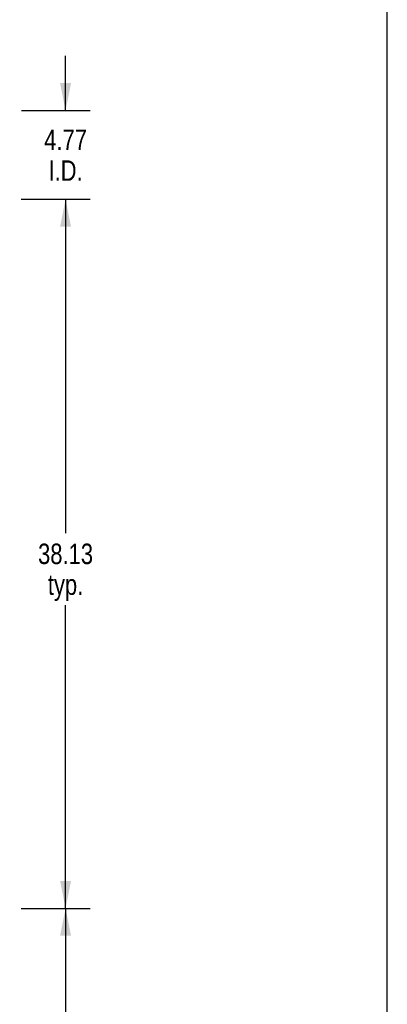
# Model space of a CAD drawing. Header units: inches. Extents: x 0 to 250, y 0 to 162.
# Tile 44 of 44: x 230 to 250, y 53 to 106. Entities that reach past the tile are written whole.
import ezdxf

# ---------------------------------------------------------------- set-up
doc = ezdxf.new("R2010")
doc.units = ezdxf.units.IN
doc.header["$LTSCALE"] = 13.75
doc.header["$MEASUREMENT"] = 0
doc.layers.get('0').update_dxf_attribs({"linetype": 'CONTINUOUS'})
doc.layers.add('DIMENSIONS', color=7, linetype='CONTINUOUS')
doc.styles.get("Standard").update_dxf_attribs({"font": 'txt', "width": 0.8})
doc.dimstyles.new('DIMSTYLE_1', dxfattribs={"dimtxt": 1.102941, "dimasz": 1.470588, "dimexe": 0.09, "dimexo": 0.07, "dimgap": 0.0375, "dimtad": 0, "dimtih": 1, "dimtoh": 1, "dimzin": 4, "dimdsep": 46, "dimtxsty": 'Standard', "dimblk": '_FILLED', "dimblk1": '_FILLED', "dimblk2": '_FILLED', "dimcen": 0.09, "dimadec": 0, "dimazin": 0, "dimtfac": 1, "dimtofl": 0, "dimtmove": 0, "dimatfit": 3, "dimldrblk": '_FILLED', "dimfxl": 0, "dimtolj": 1, "dimtzin": 4, "dimarcsym": 0})

# ---------------------------------------------------------------- blocks, each defined once
blk = doc.blocks.new('_FILLED')
at = {"color": 0, "linetype": 'ByBlock'}
blk.add_solid([(0, 0), (-1, 0.2), (-1, -0.2)], dxfattribs=at)
blk = doc.blocks.new('*D6')
at = {"layer": 'DIMENSIONS', "color": 2, "linetype": 'Continuous'}
for p, q in [((230.333, 58.086), (234.049, 58.086)), ((232.725, 58.086), (232.725, 40.127)), ((232.725, 19.961), (232.725, 36.267)), ((230.333, 19.961), (234.049, 19.961))]:
    blk.add_line(p, q, dxfattribs=at)
at = {"layer": 'DIMENSIONS', "color": 2, "linetype": 'Continuous', "xscale": 1.4705882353, "yscale": 1.4705882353, "zscale": 1.4705882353}
for p, rotation in [((232.725, 58.086), 90), ((232.725, 19.961), 270)]:
    blk.add_blockref('_FILLED', p, dxfattribs=dict(at, rotation=rotation))
at = {"layer": 'DIMENSIONS', "color": 2, "linetype": 'Continuous', "insert": (232.725, 39.575), "char_height": 1.1029, "width": 4.41176, "attachment_point": 2, "line_spacing_factor": 0.9}
blk.add_mtext('38.13\\Ptyp.', dxfattribs=at)
blk = doc.blocks.new('*D7')
at = {"layer": 'DIMENSIONS', "color": 2, "linetype": 'Continuous'}
for p, q in [((230.333, 96.211), (234.049, 96.211)), ((232.725, 96.211), (232.725, 78.252)), ((232.725, 58.086), (232.725, 74.392)), ((230.333, 58.086), (234.049, 58.086))]:
    blk.add_line(p, q, dxfattribs=at)
at = {"layer": 'DIMENSIONS', "color": 2, "linetype": 'Continuous', "xscale": 1.4705882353, "yscale": 1.4705882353, "zscale": 1.4705882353}
for p, rotation in [((232.725, 96.211), 90), ((232.725, 58.086), 270)]:
    blk.add_blockref('_FILLED', p, dxfattribs=dict(at, rotation=rotation))
at = {"layer": 'DIMENSIONS', "color": 2, "linetype": 'Continuous', "insert": (232.725, 77.7), "char_height": 1.1029, "width": 4.41176, "attachment_point": 2, "line_spacing_factor": 0.9}
blk.add_mtext('38.13\\Ptyp.', dxfattribs=at)
blk = doc.blocks.new('*D8')
at = {"layer": 'DIMENSIONS', "color": 2, "linetype": 'Continuous'}
for p, q in [((232.725, 100.982), (232.725, 103.924)), ((230.364, 100.982), (234.049, 100.982)), ((230.333, 96.211), (234.049, 96.211)), ((232.725, 96.211), (232.725, 93.27))]:
    blk.add_line(p, q, dxfattribs=at)
at = {"layer": 'DIMENSIONS', "color": 2, "linetype": 'Continuous', "xscale": 1.4705882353, "yscale": 1.4705882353, "zscale": 1.4705882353}
for p, rotation in [((232.725, 100.982), 270), ((232.725, 96.211), 90)]:
    blk.add_blockref('_FILLED', p, dxfattribs=dict(at, rotation=rotation))
at = {"layer": 'DIMENSIONS', "color": 2, "linetype": 'Continuous', "insert": (232.725, 99.959), "char_height": 1.1029, "width": 3.52941, "attachment_point": 2, "line_spacing_factor": 0.9}
blk.add_mtext('4.77\\PI.D.', dxfattribs=at)

msp = doc.modelspace()

# ---------------------------------------------------------------- linework, layer by layer
at = {"color": 7, "linetype": 'Continuous'}
msp.add_line((250, 0), (250, 161.765), dxfattribs=at)

# ---------------------------------------------------------------- dimensions: what is measured, and where the dimension line sits
at = {"layer": 'DIMENSIONS', "color": 2, "linetype": 'Continuous'}
for base, p1, p2, angle, text, picture, middle in [((232.725, 96.211), (230.294, 100.982), (230.263, 96.211), 270, '<>\\PI.D.', '*D8', (232.725, 98.58)), ((232.725450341, 96.211405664), (230.26306791, 58.086405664), (230.26306791, 96.211405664), 90, '<>\\Ptyp.', '*D7', (232.725450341, 76.321699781)), ((232.725450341, 58.086405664), (230.26306791, 19.961405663), (230.26306791, 58.086405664), 90, '<>\\Ptyp.', '*D6', (232.725450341, 38.196699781))]:
    dim = msp.add_linear_dim(base=base, p1=p1, p2=p2, angle=angle, text=text, dimstyle='DIMSTYLE_1', dxfattribs=at)
    dim.commit()
    dim.dimension.update_dxf_attribs({"geometry": picture, "text_midpoint": middle, "dimtype": 160})

doc.saveas('drawing.dxf')
